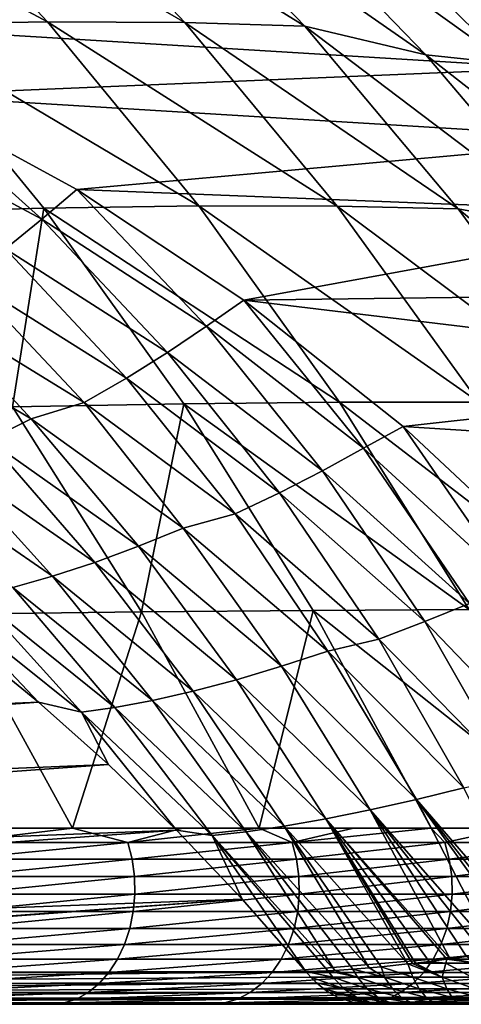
# Model space of a CAD drawing. Header units: metres. Extents: x -13 to 104, y -17 to 17.
# Tile 230 of 235: x 98.65 to 100.56, y 8 to 12.26. Entities that reach past the tile are written whole.
import ezdxf

# ---------------------------------------------------------------- set-up
doc = ezdxf.new("R2010")
doc.units = ezdxf.units.M
doc.layers.add('solid_508351', color=7, linetype='CONTINUOUS')

msp = doc.modelspace()

# ---------------------------------------------------------------- linework, layer by layer
at = {"layer": 'solid_508351'}
for points in [[(100.956894, 12.142402, -7.459786), (100.632668, 12.468022, -8.535594), (99.91584, 13.045006, -8.033665)], [(100.590752, 12.44323, -7.203415), (100.956894, 12.142402, -7.459786), (99.91584, 13.045006, -8.033665)], [(97.41111, 12.975712, -16.15296), (98.074493, 12.989681, -15.174383), (98.77166, 12.248728, -15.662541)], [(98.074493, 12.989681, -15.174383), (98.665184, 12.984349, -14.147456), (99.366432, 12.245771, -14.638478)], [(98.77166, 12.248728, -15.662541), (98.074493, 12.989681, -15.174383), (99.366432, 12.245771, -14.638478)], [(98.10479, 12.236646, -16.638678), (97.41111, 12.975712, -16.15296), (98.77166, 12.248728, -15.662541)], [(98.665184, 12.984349, -14.147456), (99.178299, 12.961444, -13.073799), (99.884819, 12.229321, -13.56851)], [(99.366432, 12.245771, -14.638478), (98.665184, 12.984349, -14.147456), (99.884819, 12.229321, -13.56851)], [(99.178299, 12.961444, -13.073799), (99.723465, 12.812952, -12.035175), (100.408981, 12.105716, -12.515182)], [(99.884819, 12.229321, -13.56851), (99.178299, 12.961444, -13.073799), (100.408981, 12.105716, -12.515182)], [(99.723465, 12.812952, -12.035175), (100.067001, 12.760736, -10.872922), (100.761734, 12.067311, -11.359381)], [(100.408981, 12.105716, -12.515182), (99.723465, 12.812952, -12.035175), (100.761734, 12.067311, -11.359381)], [(100.067001, 12.760736, -10.872922), (100.419174, 12.601544, -9.739173), (101.101318, 11.937755, -10.216814)], [(100.761734, 12.067311, -11.359381), (100.067001, 12.760736, -10.872922), (101.101318, 11.937755, -10.216814)], [(100.419174, 12.601544, -9.739173), (100.632668, 12.468022, -8.535594), (101.31543, 11.832437, -9.013666)], [(101.101318, 11.937755, -10.216814), (100.419174, 12.601544, -9.739173), (101.31543, 11.832437, -9.013666)], [(97.375465, 12.266027, -4.428853), (100.942177, 12.047354, -6.926294), (100.575356, 12.339491, -6.669443)], [(97.375465, 12.266027, -4.428853), (98.149345, 11.93047, -4.97073), (100.942177, 12.047354, -6.926294)], [(98.016693, 11.422622, -18.017591), (98.10479, 12.236646, -16.638678), (98.756279, 11.442425, -17.094854)], [(98.10479, 12.236646, -16.638678), (98.77166, 12.248728, -15.662541), (99.426346, 11.452124, -16.12096)], [(98.756279, 11.442425, -17.094854), (98.10479, 12.236646, -16.638678), (99.426346, 11.452124, -16.12096)], [(98.77166, 12.248728, -15.662541), (99.366432, 12.245771, -14.638478), (100.025063, 11.450864, -15.099657)], [(99.426346, 11.452124, -16.12096), (98.77166, 12.248728, -15.662541), (100.025063, 11.450864, -15.099657)], [(99.366432, 12.245771, -14.638478), (99.884819, 12.229321, -13.56851), (100.548668, 11.439921, -14.033341)], [(100.025063, 11.450864, -15.099657), (99.366432, 12.245771, -14.638478), (100.548668, 11.439921, -14.033341)], [(99.884819, 12.229321, -13.56851), (100.408981, 12.105716, -12.515182), (101.054092, 11.343926, -12.966889)], [(100.548668, 11.439921, -14.033341), (99.884819, 12.229321, -13.56851), (101.054092, 11.343926, -12.966889)], [(100.408981, 12.105716, -12.515182), (100.761734, 12.067311, -11.359381), (101.416092, 11.317627, -11.817565)], [(101.054092, 11.343926, -12.966889), (100.408981, 12.105716, -12.515182), (101.416092, 11.317627, -11.817565)], [(98.149345, 11.93047, -4.97073), (101.300018, 11.738914, -7.176856), (100.942177, 12.047354, -6.926294)], [(98.009712, 11.788588, -4.887939), (98.74823, 11.395166, -5.405052), (98.149345, 11.93047, -4.97073)], [(98.149345, 11.93047, -4.97073), (98.899147, 11.522453, -5.495747), (101.300018, 11.738914, -7.176856)], [(98.74823, 11.395166, -5.405052), (98.899147, 11.522453, -5.495747), (98.149345, 11.93047, -4.97073)], [(98.590508, 11.266059, -5.339365), (98.74823, 11.395166, -5.405052), (98.009712, 11.788588, -4.887939)], [(98.899147, 11.522453, -5.495747), (101.648323, 11.414635, -7.420743), (101.300018, 11.738914, -7.176856)], [(98.74823, 11.395166, -5.405052), (99.459488, 10.93292, -5.90308), (98.899147, 11.522453, -5.495747)], [(98.899147, 11.522453, -5.495747), (99.620735, 11.044242, -6.001011), (101.648323, 11.414635, -7.420743)], [(99.459488, 10.93292, -5.90308), (99.620735, 11.044242, -6.001011), (98.899147, 11.522453, -5.495747)], [(98.621246, 10.5833, -18.440901), (98.016693, 11.422622, -18.017591), (98.756279, 11.442425, -17.094854)], [(98.621246, 10.5833, -18.440901), (98.756279, 11.442425, -17.094854), (99.36264, 10.596627, -17.519438)], [(98.756279, 11.442425, -17.094854), (99.426346, 11.452124, -16.12096), (100.035591, 10.603488, -16.547558)], [(99.36264, 10.596627, -17.519438), (98.756279, 11.442425, -17.094854), (100.035591, 10.603488, -16.547558)], [(99.426346, 11.452124, -16.12096), (100.025063, 11.450864, -15.099657), (100.638046, 10.603285, -15.52887)], [(100.035591, 10.603488, -16.547558), (99.426346, 11.452124, -16.12096), (100.638046, 10.603285, -15.52887)], [(99.620735, 11.044242, -6.001011), (101.986923, 11.074704, -7.657832), (101.648323, 11.414635, -7.420743)], [(100.025063, 11.450864, -15.099657), (100.548668, 11.439921, -14.033341), (101.166733, 10.59694, -14.466114)], [(100.638046, 10.603285, -15.52887), (100.025063, 11.450864, -15.099657), (101.166733, 10.59694, -14.466114)], [(100.548668, 11.439921, -14.033341), (101.054092, 11.343926, -12.966889), (101.655876, 10.531016, -13.388264)], [(101.166733, 10.59694, -14.466114), (100.548668, 11.439921, -14.033341), (101.655876, 10.531016, -13.388264)], [(98.590508, 11.266059, -5.339365), (99.291397, 10.818959, -5.830131), (98.74823, 11.395166, -5.405052)], [(99.291397, 10.818959, -5.830131), (99.459488, 10.93292, -5.90308), (98.74823, 11.395166, -5.405052)], [(98.423607, 11.140482, -5.296285), (99.114403, 10.707985, -5.779985), (98.590508, 11.266059, -5.339365)], [(99.114403, 10.707985, -5.779985), (99.291397, 10.818959, -5.830131), (98.590508, 11.266059, -5.339365)], [(98.250244, 11.02057, -5.276512), (98.931404, 10.601896, -5.753465), (98.423607, 11.140482, -5.296285)], [(98.931404, 10.601896, -5.753465), (99.114403, 10.707985, -5.779985), (98.423607, 11.140482, -5.296285)], [(99.620735, 11.044242, -6.001011), (102.314758, 10.720141, -7.887386), (101.986923, 11.074704, -7.657832)], [(99.459488, 10.93292, -5.90308), (100.139191, 10.404641, -6.379014), (99.620735, 11.044242, -6.001011)], [(99.620735, 11.044242, -6.001011), (100.310097, 10.498381, -6.483706), (102.314758, 10.720141, -7.887386)], [(100.139191, 10.404641, -6.379014), (100.310097, 10.498381, -6.483706), (99.620735, 11.044242, -6.001011)], [(98.017067, 10.938863, -5.241014), (98.702118, 10.531087, -5.720693), (98.250244, 11.02057, -5.276512)], [(98.702118, 10.531087, -5.720693), (98.931404, 10.601896, -5.753465), (98.250244, 11.02057, -5.276512)], [(98.516632, 10.439505, -5.742659), (98.702118, 10.531087, -5.720693), (98.017067, 10.938863, -5.241014)], [(99.291397, 10.818959, -5.830131), (99.961845, 10.307002, -6.299584), (99.459488, 10.93292, -5.90308)], [(99.961845, 10.307002, -6.299584), (100.139191, 10.404641, -6.379014), (99.459488, 10.93292, -5.90308)], [(99.114403, 10.707985, -5.779985), (99.775833, 10.211773, -6.243126), (99.291397, 10.818959, -5.830131)], [(99.775833, 10.211773, -6.243126), (99.961845, 10.307002, -6.299584), (99.291397, 10.818959, -5.830131)], [(98.931404, 10.601896, -5.753465), (99.584213, 10.120597, -6.210566), (99.114403, 10.707985, -5.779985)], [(99.584213, 10.120597, -6.210566), (99.775833, 10.211773, -6.243126), (99.114403, 10.707985, -5.779985)], [(100.310097, 10.498381, -6.483706), (102.631783, 10.351043, -8.109365), (102.314758, 10.720141, -7.887386)], [(98.702118, 10.531087, -5.720693), (99.359116, 10.059494, -6.180725), (98.931404, 10.601896, -5.753465)], [(99.359116, 10.059494, -6.180725), (99.584213, 10.120597, -6.210566), (98.931404, 10.601896, -5.753465)], [(99.36264, 10.596627, -17.519438), (100.035591, 10.603488, -16.547558), (100.596626, 9.706676, -16.940395)], [(100.035591, 10.603488, -16.547558), (100.638046, 10.603285, -15.52887), (101.202553, 9.706932, -15.924143)], [(100.596626, 9.706676, -16.940395), (100.035591, 10.603488, -16.547558), (101.202553, 9.706932, -15.924143)], [(98.37072, 9.686424, -19.698555), (98.621246, 10.5833, -18.440901), (99.178375, 9.696416, -18.831007)], [(99.178375, 9.696416, -18.831007), (98.621246, 10.5833, -18.440901), (99.36264, 10.596627, -17.519438)], [(99.178375, 9.696416, -18.831007), (99.36264, 10.596627, -17.519438), (99.921158, 9.703068, -17.910511)], [(99.921158, 9.703068, -17.910511), (99.36264, 10.596627, -17.519438), (100.596626, 9.706676, -16.940395)], [(98.516632, 10.439505, -5.742659), (99.166061, 9.980631, -6.197393), (98.702118, 10.531087, -5.720693)], [(99.166061, 9.980631, -6.197393), (99.359116, 10.059494, -6.180725), (98.702118, 10.531087, -5.720693)], [(100.139191, 10.404641, -6.379014), (100.783234, 9.813519, -6.829979), (100.310097, 10.498381, -6.483706)], [(100.310097, 10.498381, -6.483706), (100.962196, 9.888824, -6.94031), (102.631783, 10.351043, -8.109365)], [(100.783234, 9.813519, -6.829979), (100.962196, 9.888824, -6.94031), (100.310097, 10.498381, -6.483706)], [(98.334099, 10.358262, -5.788269), (98.976807, 9.910617, -6.238296), (98.516632, 10.439505, -5.742659)], [(98.976807, 9.910617, -6.238296), (99.166061, 9.980631, -6.197393), (98.516632, 10.439505, -5.742659)], [(99.961845, 10.307002, -6.299584), (100.597839, 9.733256, -6.744912), (100.139191, 10.404641, -6.379014)], [(100.597839, 9.733256, -6.744912), (100.783234, 9.813519, -6.829979), (100.139191, 10.404641, -6.379014)], [(98.157425, 10.288925, -5.856721), (98.79438, 9.850857, -6.302721), (98.334099, 10.358262, -5.788269)], [(98.79438, 9.850857, -6.302721), (98.976807, 9.910617, -6.238296), (98.334099, 10.358262, -5.788269)], [(99.775833, 10.211773, -6.243126), (100.403969, 9.654796, -6.68295), (99.961845, 10.307002, -6.299584)], [(100.403969, 9.654796, -6.68295), (100.597839, 9.733256, -6.744912), (99.961845, 10.307002, -6.299584)], [(98.62249, 9.802012, -6.390106), (98.79438, 9.850857, -6.302721), (98.157425, 10.288925, -5.856721)], [(99.584213, 10.120597, -6.210566), (100.204811, 9.579514, -6.645114), (99.775833, 10.211773, -6.243126)], [(100.204811, 9.579514, -6.645114), (100.403969, 9.654796, -6.68295), (99.775833, 10.211773, -6.243126)], [(99.359116, 10.059494, -6.180725), (99.98407, 9.526943, -6.618323), (99.584213, 10.120597, -6.210566)], [(99.98407, 9.526943, -6.618323), (100.204811, 9.579514, -6.645114), (99.584213, 10.120597, -6.210566)], [(99.166061, 9.980631, -6.197393), (99.784393, 9.46167, -6.630352), (99.359116, 10.059494, -6.180725)], [(99.784393, 9.46167, -6.630352), (99.98407, 9.526943, -6.618323), (99.359116, 10.059494, -6.180725)], [(98.976807, 9.910617, -6.238296), (99.589241, 9.40366, -6.667129), (99.166061, 9.980631, -6.197393)], [(99.589241, 9.40366, -6.667129), (99.784393, 9.46167, -6.630352), (99.166061, 9.980631, -6.197393)], [(98.79438, 9.850857, -6.302721), (99.401772, 9.354139, -6.72802), (98.976807, 9.910617, -6.238296)], [(99.401772, 9.354139, -6.72802), (99.589241, 9.40366, -6.667129), (98.976807, 9.910617, -6.238296)], [(98.62249, 9.802012, -6.390106), (99.225769, 9.31353, -6.812525), (98.79438, 9.850857, -6.302721)], [(99.225769, 9.31353, -6.812525), (99.401772, 9.354139, -6.72802), (98.79438, 9.850857, -6.302721)], [(98.463837, 9.765168, -6.49894), (99.064018, 9.282806, -6.919195), (98.62249, 9.802012, -6.390106)], [(99.064018, 9.282806, -6.919195), (99.225769, 9.31353, -6.812525), (98.62249, 9.802012, -6.390106)], [(98.320396, 9.741545, -6.627005), (98.918587, 9.263172, -7.045861), (98.463837, 9.765168, -6.49894)], [(98.918587, 9.263172, -7.045861), (99.064018, 9.282806, -6.919195), (98.463837, 9.765168, -6.49894)], [(98.320396, 9.741545, -6.627005), (98.420654, 9.561591, -6.92796), (98.732697, 9.307014, -7.146457)], [(98.320396, 9.741545, -6.627005), (98.732697, 9.307014, -7.146457), (98.918587, 9.263172, -7.045861)], [(100.403969, 9.654796, -6.68295), (100.995064, 9.04037, -7.096839), (100.597839, 9.733256, -6.744912)], [(98.010231, 8.762642, -20.867792), (98.37072, 9.686424, -19.698555), (98.879707, 8.762092, -20.055742)], [(98.879707, 8.762092, -20.055742), (98.37072, 9.686424, -19.698555), (99.178375, 9.696416, -18.831007)], [(98.879707, 8.762092, -20.055742), (99.178375, 9.696416, -18.831007), (99.687469, 8.761726, -19.187935)], [(99.687469, 8.761726, -19.187935), (99.178375, 9.696416, -18.831007), (99.921158, 9.703068, -17.910511)], [(99.687469, 8.761726, -19.187935), (99.921158, 9.703068, -17.910511), (100.431343, 8.761549, -18.267899)], [(99.921158, 9.703068, -17.910511), (100.596626, 9.706676, -16.940395), (101.109077, 8.76155, -17.299068)], [(100.431343, 8.761549, -18.267899), (99.921158, 9.703068, -17.910511), (101.109077, 8.76155, -17.299068)], [(100.204811, 9.579514, -6.645114), (100.789543, 8.981843, -7.054544), (100.403969, 9.654796, -6.68295)], [(100.789543, 8.981843, -7.054544), (100.995064, 9.04037, -7.096839), (100.403969, 9.654796, -6.68295)], [(99.98407, 9.526943, -6.618323), (100.573196, 8.936662, -7.030834), (100.204811, 9.579514, -6.645114)], [(100.573196, 8.936662, -7.030834), (100.789543, 8.981843, -7.054544), (100.204811, 9.579514, -6.645114)], [(89.824783, 8.927057, -19.220682), (98.732697, 9.307014, -7.146457), (98.420654, 9.561591, -6.92796)], [(99.784393, 9.46167, -6.630352), (100.367897, 8.885747, -7.038929), (99.98407, 9.526943, -6.618323)], [(100.367897, 8.885747, -7.038929), (100.573196, 8.936662, -7.030834), (99.98407, 9.526943, -6.618323)], [(99.589241, 9.40366, -6.667129), (100.16774, 8.840424, -7.0722), (99.784393, 9.46167, -6.630352)], [(100.16774, 8.840424, -7.0722), (100.367897, 8.885747, -7.038929), (99.784393, 9.46167, -6.630352)], [(99.401772, 9.354139, -6.72802), (99.975983, 8.80173, -7.130085), (99.589241, 9.40366, -6.667129)], [(99.975983, 8.80173, -7.130085), (100.16774, 8.840424, -7.0722), (99.589241, 9.40366, -6.667129)], [(99.225769, 9.31353, -6.812525), (99.796471, 8.769832, -7.212135), (99.401772, 9.354139, -6.72802)], [(99.796471, 8.769832, -7.212135), (99.975983, 8.80173, -7.130085), (99.401772, 9.354139, -6.72802)], [(89.824783, 8.927057, -19.220682), (90.114784, 8.673579, -19.423744), (98.732697, 9.307014, -7.146457)], [(90.114784, 8.673579, -19.423744), (99.036072, 9.037269, -7.358881), (98.732697, 9.307014, -7.146457)], [(98.918587, 9.263172, -7.045861), (98.732697, 9.307014, -7.146457), (99.036072, 9.037269, -7.358881)], [(98.918587, 9.263172, -7.045861), (99.48494, 8.730173, -7.442427), (99.064018, 9.282806, -6.919195)], [(99.064018, 9.282806, -6.919195), (99.63208, 8.745585, -7.316955), (99.225769, 9.31353, -6.812525)], [(99.48494, 8.730173, -7.442427), (99.63208, 8.745585, -7.316955), (99.064018, 9.282806, -6.919195)], [(99.63208, 8.745585, -7.316955), (99.796471, 8.769832, -7.212135), (99.225769, 9.31353, -6.812525)], [(98.918587, 9.263172, -7.045861), (99.036072, 9.037269, -7.358881), (99.330284, 8.752796, -7.564889)], [(98.918587, 9.263172, -7.045861), (99.330284, 8.752796, -7.564889), (99.48494, 8.730173, -7.442427)], [(90.114784, 8.673579, -19.423744), (90.396194, 8.406071, -19.620794), (99.036072, 9.037269, -7.358881)], [(90.396194, 8.406071, -19.620794), (99.330284, 8.752796, -7.564889), (99.036072, 9.037269, -7.358881)], [(100.367897, 8.885747, -7.038929), (100.912071, 8.256828, -7.42038), (100.573196, 8.936662, -7.030834)], [(100.16774, 8.840424, -7.0722), (100.707962, 8.224771, -7.450862), (100.367897, 8.885747, -7.038929)], [(100.867867, 8.249639, -7.424755), (100.912071, 8.256828, -7.42038), (100.367897, 8.885747, -7.038929)], [(100.830482, 8.243673, -7.429388), (100.867867, 8.249639, -7.424755), (100.367897, 8.885747, -7.038929)], [(100.707962, 8.224771, -7.450862), (100.830482, 8.243673, -7.429388), (100.367897, 8.885747, -7.038929)], [(99.975983, 8.80173, -7.130085), (100.513229, 8.197142, -7.506439), (100.16774, 8.840424, -7.0722)], [(100.659225, 8.217565, -7.462192), (100.707962, 8.224771, -7.450862), (100.16774, 8.840424, -7.0722)], [(100.58503, 8.206968, -7.482668), (100.659225, 8.217565, -7.462192), (100.16774, 8.840424, -7.0722)], [(100.513229, 8.197142, -7.506439), (100.58503, 8.206968, -7.482668), (100.16774, 8.840424, -7.0722)], [(99.796471, 8.769832, -7.212135), (100.330727, 8.174508, -7.586429), (99.975983, 8.80173, -7.130085)], [(100.499001, 8.195253, -7.511631), (100.513229, 8.197142, -7.506439), (99.975983, 8.80173, -7.130085)], [(100.423378, 8.18556, -7.542068), (100.499001, 8.195253, -7.511631), (99.975983, 8.80173, -7.130085)], [(100.3638, 8.178336, -7.569652), (100.423378, 8.18556, -7.542068), (99.975983, 8.80173, -7.130085)], [(100.350876, 8.176825, -7.576078), (100.3638, 8.178336, -7.569652), (99.975983, 8.80173, -7.130085)], [(100.330727, 8.174508, -7.586429), (100.350876, 8.176825, -7.576078), (99.975983, 8.80173, -7.130085)], [(90.396194, 8.406071, -19.620794), (90.668579, 8.124964, -19.811514), (99.330284, 8.752796, -7.564889)], [(90.668579, 8.124964, -19.811514), (99.614845, 8.454058, -7.764143), (99.330284, 8.752796, -7.564889)], [(98.566277, 8.762306, -20.361731), (98.010231, 8.762642, -20.867792), (98.879707, 8.762092, -20.055742)], [(98.362213, 8.699959, -20.597084), (98.566277, 8.762306, -20.361731), (98.879707, 8.762092, -20.055742)], [(99.11985, 8.699959, -19.85701), (98.362213, 8.699959, -20.597084), (98.879707, 8.762092, -20.055742)], [(99.358002, 8.761874, -19.556639), (98.879707, 8.762092, -20.055742), (99.687469, 8.761726, -19.187935)], [(99.11985, 8.699959, -19.85701), (98.879707, 8.762092, -20.055742), (99.358002, 8.761874, -19.556639)], [(99.11985, 8.699959, -19.85701), (99.358002, 8.761874, -19.556639), (99.687469, 8.761726, -19.187935)], [(99.830032, 8.699959, -19.071327), (99.11985, 8.699959, -19.85701), (99.687469, 8.761726, -19.187935)], [(99.48494, 8.730173, -7.442427), (99.330284, 8.752796, -7.564889), (99.614845, 8.454058, -7.764143)], [(99.48494, 8.730173, -7.442427), (100.015442, 8.146361, -7.814073), (99.63208, 8.745585, -7.316955)], [(99.48494, 8.730173, -7.442427), (99.614845, 8.454058, -7.764143), (99.889305, 8.141542, -7.956318)], [(99.984566, 8.144709, -7.84515), (99.48494, 8.730173, -7.442427), (99.889305, 8.141542, -7.956318)], [(99.984566, 8.144709, -7.84515), (100.015442, 8.146361, -7.814073), (99.48494, 8.730173, -7.442427)], [(99.63208, 8.745585, -7.316955), (100.16378, 8.157439, -7.689575), (99.796471, 8.769832, -7.212135)], [(100.093369, 8.151604, -7.744066), (100.16378, 8.157439, -7.689575), (99.63208, 8.745585, -7.316955)], [(100.015442, 8.146361, -7.814073), (100.093369, 8.151604, -7.744066), (99.63208, 8.745585, -7.316955)], [(100.095207, 8.761627, -18.699888), (99.687469, 8.761726, -19.187935), (100.431343, 8.761549, -18.267899)], [(99.830032, 8.699959, -19.071327), (99.687469, 8.761726, -19.187935), (100.095207, 8.761627, -18.699888)], [(100.215546, 8.162289, -7.654003), (100.330727, 8.174508, -7.586429), (99.796471, 8.769832, -7.212135)], [(100.16378, 8.157439, -7.689575), (100.215546, 8.162289, -7.654003), (99.796471, 8.769832, -7.212135)], [(99.830032, 8.699959, -19.071327), (100.095207, 8.761627, -18.699888), (100.431343, 8.761549, -18.267899)], [(100.490089, 8.699959, -18.243132), (99.830032, 8.699959, -19.071327), (100.431343, 8.761549, -18.267899)], [(100.7742, 8.761539, -17.795679), (100.431343, 8.761549, -18.267899), (101.109077, 8.76155, -17.299068)], [(100.490089, 8.699959, -18.243132), (100.431343, 8.761549, -18.267899), (100.7742, 8.761539, -17.795679)], [(101.097527, 8.699959, -17.37562), (100.490089, 8.699959, -18.243132), (100.7742, 8.761539, -17.795679)], [(98.379166, 8.627958, -20.615557), (98.362213, 8.699959, -20.597084), (99.11985, 8.699959, -19.85701)], [(99.137924, 8.627958, -19.874393), (98.379166, 8.627958, -20.615557), (99.11985, 8.699959, -19.85701)], [(99.137924, 8.627958, -19.874393), (99.11985, 8.699959, -19.85701), (99.830032, 8.699959, -19.071327)], [(99.849144, 8.627958, -19.087555), (99.137924, 8.627958, -19.874393), (99.830032, 8.699959, -19.071327)], [(99.849144, 8.627958, -19.087555), (99.830032, 8.699959, -19.071327), (100.490089, 8.699959, -18.243132)], [(100.51017, 8.627958, -18.258144), (99.849144, 8.627958, -19.087555), (100.490089, 8.699959, -18.243132)], [(100.51017, 8.627958, -18.258144), (100.490089, 8.699959, -18.243132), (101.097527, 8.699959, -17.37562)], [(101.1185, 8.627958, -17.389359), (100.51017, 8.627958, -18.258144), (101.097527, 8.699959, -17.37562)], [(98.388519, 8.552982, -20.625751), (98.379166, 8.627958, -20.615557), (99.137924, 8.627958, -19.874393)], [(99.147896, 8.552982, -19.883986), (98.388519, 8.552982, -20.625751), (99.137924, 8.627958, -19.874393)], [(99.147896, 8.552982, -19.883986), (99.137924, 8.627958, -19.874393), (99.849144, 8.627958, -19.087555)], [(99.859688, 8.552982, -19.09651), (99.147896, 8.552982, -19.883986), (99.849144, 8.627958, -19.087555)], [(99.859688, 8.552982, -19.09651), (99.849144, 8.627958, -19.087555), (100.51017, 8.627958, -18.258144)], [(100.521255, 8.552982, -18.266426), (99.859688, 8.552982, -19.09651), (100.51017, 8.627958, -18.258144)], [(100.521255, 8.552982, -18.266426), (100.51017, 8.627958, -18.258144), (101.1185, 8.627958, -17.389359)], [(101.130074, 8.552982, -17.396938), (100.521255, 8.552982, -18.266426), (101.1185, 8.627958, -17.389359)], [(98.39006, 8.476775, -20.627426), (98.388519, 8.552982, -20.625751), (99.147896, 8.552982, -19.883986)], [(99.149536, 8.476775, -19.885563), (98.39006, 8.476775, -20.627426), (99.147896, 8.552982, -19.883986)], [(99.149536, 8.476775, -19.885563), (99.147896, 8.552982, -19.883986), (99.859688, 8.552982, -19.09651)], [(99.861427, 8.476775, -19.097982), (99.149536, 8.476775, -19.885563), (99.859688, 8.552982, -19.09651)], [(99.861427, 8.476775, -19.097982), (99.859688, 8.552982, -19.09651), (100.521255, 8.552982, -18.266426)], [(100.523071, 8.476775, -18.26779), (99.861427, 8.476775, -19.097982), (100.521255, 8.552982, -18.266426)], [(100.523071, 8.476775, -18.26779), (100.521255, 8.552982, -18.266426), (101.130074, 8.552982, -17.396938)], [(101.131981, 8.476775, -17.398186), (100.523071, 8.476775, -18.26779), (101.130074, 8.552982, -17.396938)], [(98.383743, 8.401108, -20.620548), (98.39006, 8.476775, -20.627426), (99.149536, 8.476775, -19.885563)], [(99.142807, 8.401108, -19.879089), (98.383743, 8.401108, -20.620548), (99.149536, 8.476775, -19.885563)], [(99.142807, 8.401108, -19.879089), (99.149536, 8.476775, -19.885563), (99.861427, 8.476775, -19.097982)], [(99.854309, 8.401108, -19.09194), (99.142807, 8.401108, -19.879089), (99.861427, 8.476775, -19.097982)], [(99.854309, 8.401108, -19.09194), (99.861427, 8.476775, -19.097982), (100.523071, 8.476775, -18.26779)], [(100.515594, 8.401108, -18.262199), (99.854309, 8.401108, -19.09194), (100.523071, 8.476775, -18.26779)], [(100.515594, 8.401108, -18.262199), (100.523071, 8.476775, -18.26779), (101.131981, 8.476775, -17.398186)], [(101.124168, 8.401108, -17.393068), (100.515594, 8.401108, -18.262199), (101.131981, 8.476775, -17.398186)], [(90.668579, 8.124964, -19.811514), (95.162262, 8.133224, -14.041526), (99.614845, 8.454058, -7.764143)], [(95.162262, 8.133224, -14.041526), (95.279564, 8.133434, -13.890699), (99.614845, 8.454058, -7.764143)], [(95.279564, 8.133434, -13.890699), (99.889305, 8.141542, -7.956318), (99.614845, 8.454058, -7.764143)], [(98.369728, 8.327739, -20.605272), (98.383743, 8.401108, -20.620548), (99.142807, 8.401108, -19.879089)], [(99.127861, 8.327739, -19.864716), (98.369728, 8.327739, -20.605272), (99.142807, 8.401108, -19.879089)], [(99.127861, 8.327739, -19.864716), (99.142807, 8.401108, -19.879089), (99.854309, 8.401108, -19.09194)], [(99.838501, 8.327739, -19.07852), (99.127861, 8.327739, -19.864716), (99.854309, 8.401108, -19.09194)], [(99.838501, 8.327739, -19.07852), (99.854309, 8.401108, -19.09194), (100.515594, 8.401108, -18.262199)], [(100.498985, 8.327739, -18.249786), (99.838501, 8.327739, -19.07852), (100.515594, 8.401108, -18.262199)], [(100.498985, 8.327739, -18.249786), (100.515594, 8.401108, -18.262199), (101.124168, 8.401108, -17.393068)], [(101.106819, 8.327739, -17.381708), (100.498985, 8.327739, -18.249786), (101.124168, 8.401108, -17.393068)], [(98.348328, 8.258376, -20.581957), (98.369728, 8.327739, -20.605272), (99.127861, 8.327739, -19.864716)], [(99.105057, 8.258376, -19.842775), (98.348328, 8.258376, -20.581957), (99.127861, 8.327739, -19.864716)], [(99.105057, 8.258376, -19.842775), (99.127861, 8.327739, -19.864716), (99.838501, 8.327739, -19.07852)], [(99.814377, 8.258376, -19.058039), (99.105057, 8.258376, -19.842775), (99.838501, 8.327739, -19.07852)], [(99.814377, 8.258376, -19.058039), (99.838501, 8.327739, -19.07852), (100.498985, 8.327739, -18.249786)], [(100.47364, 8.258376, -18.230839), (99.814377, 8.258376, -19.058039), (100.498985, 8.327739, -18.249786)], [(100.47364, 8.258376, -18.230839), (100.498985, 8.327739, -18.249786), (101.106819, 8.327739, -17.381708)], [(101.080345, 8.258376, -17.364368), (100.47364, 8.258376, -18.230839), (101.106819, 8.327739, -17.381708)], [(98.320045, 8.194632, -20.551142), (98.348328, 8.258376, -20.581957), (99.105057, 8.258376, -19.842775)], [(99.074913, 8.194632, -19.813778), (98.320045, 8.194632, -20.551142), (99.105057, 8.258376, -19.842775)], [(99.074913, 8.194632, -19.813778), (99.105057, 8.258376, -19.842775), (99.814377, 8.258376, -19.058039)], [(99.782494, 8.194632, -19.030968), (99.074913, 8.194632, -19.813778), (99.814377, 8.258376, -19.058039)], [(99.782494, 8.194632, -19.030968), (99.814377, 8.258376, -19.058039), (100.47364, 8.258376, -18.230839)], [(100.44014, 8.194632, -18.205797), (99.782494, 8.194632, -19.030968), (100.47364, 8.258376, -18.230839)], [(100.44014, 8.194632, -18.205797), (100.47364, 8.258376, -18.230839), (101.080345, 8.258376, -17.364368)], [(101.045357, 8.194632, -17.341454), (100.44014, 8.194632, -18.205797), (101.080345, 8.258376, -17.364368)], [(98.285538, 8.137986, -20.513546), (98.320045, 8.194632, -20.551142), (99.074913, 8.194632, -19.813778)], [(99.038139, 8.137986, -19.7784), (98.285538, 8.137986, -20.513546), (99.074913, 8.194632, -19.813778)], [(99.038139, 8.137986, -19.7784), (99.074913, 8.194632, -19.813778), (99.782494, 8.194632, -19.030968)], [(99.743591, 8.137986, -18.99794), (99.038139, 8.137986, -19.7784), (99.782494, 8.194632, -19.030968)], [(99.743591, 8.137986, -18.99794), (99.782494, 8.194632, -19.030968), (100.44014, 8.194632, -18.205797)], [(100.399261, 8.137986, -18.175245), (99.743591, 8.137986, -18.99794), (100.44014, 8.194632, -18.205797)], [(100.352295, 8.116754, -7.640733), (100.330727, 8.174508, -7.586429), (100.215546, 8.162289, -7.654003)], [(100.478813, 8.116754, -7.59553), (100.350876, 8.176825, -7.576078), (100.330727, 8.174508, -7.586429)], [(100.352295, 8.116754, -7.640733), (100.478813, 8.116754, -7.59553), (100.330727, 8.174508, -7.586429)], [(100.478813, 8.116754, -7.59553), (100.3638, 8.178336, -7.569652), (100.350876, 8.176825, -7.576078)], [(100.494591, 8.178406, -7.526838), (100.423378, 8.18556, -7.542068), (100.3638, 8.178336, -7.569652)], [(100.478813, 8.116754, -7.59553), (100.494591, 8.178406, -7.526838), (100.3638, 8.178336, -7.569652)], [(100.399261, 8.137986, -18.175245), (100.44014, 8.194632, -18.205797), (101.045357, 8.194632, -17.341454)], [(101.00267, 8.137986, -17.313494), (100.399261, 8.137986, -18.175245), (101.045357, 8.194632, -17.341454)], [(100.494591, 8.178406, -7.526838), (100.499001, 8.195253, -7.511631), (100.423378, 8.18556, -7.542068)], [(100.478813, 8.116754, -7.59553), (100.607201, 8.116754, -7.563917), (100.494591, 8.178406, -7.526838)], [(100.62635, 8.178406, -7.497605), (100.499001, 8.195253, -7.511631), (100.494591, 8.178406, -7.526838)], [(100.607201, 8.116754, -7.563917), (100.62635, 8.178406, -7.497605), (100.494591, 8.178406, -7.526838)], [(100.62635, 8.178406, -7.497605), (100.513229, 8.197142, -7.506439), (100.499001, 8.195253, -7.511631)], [(100.62635, 8.178406, -7.497605), (100.58503, 8.206968, -7.482668), (100.513229, 8.197142, -7.506439)], [(95.328682, 8.086859, -13.922712), (99.889305, 8.141542, -7.956318), (95.279564, 8.133434, -13.890699)], [(99.910973, 8.116754, -7.973171), (99.889305, 8.141542, -7.956318), (95.328682, 8.086859, -13.922712)], [(98.245613, 8.089759, -20.470043), (98.285538, 8.137986, -20.513546), (99.038139, 8.137986, -19.7784)], [(98.995583, 8.089759, -19.737461), (98.245613, 8.089759, -20.470043), (99.038139, 8.137986, -19.7784)], [(98.995583, 8.089759, -19.737461), (99.038139, 8.137986, -19.7784), (99.743591, 8.137986, -18.99794)], [(99.698578, 8.089759, -18.959723), (98.995583, 8.089759, -19.737461), (99.743591, 8.137986, -18.99794)], [(99.698578, 8.089759, -18.959723), (99.743591, 8.137986, -18.99794), (100.399261, 8.137986, -18.175245)], [(100.351967, 8.089759, -18.139893), (99.698578, 8.089759, -18.959723), (100.399261, 8.137986, -18.175245)], [(100.005722, 8.116754, -7.867376), (99.984566, 8.144709, -7.84515), (99.889305, 8.141542, -7.956318)], [(100.005722, 8.116754, -7.867376), (99.889305, 8.141542, -7.956318), (99.910973, 8.116754, -7.973171)], [(100.112984, 8.116754, -7.776214), (100.015442, 8.146361, -7.814073), (99.984566, 8.144709, -7.84515)], [(100.005722, 8.116754, -7.867376), (100.112984, 8.116754, -7.776214), (99.984566, 8.144709, -7.84515)], [(100.112984, 8.116754, -7.776214), (100.093369, 8.151604, -7.744066), (100.015442, 8.146361, -7.814073)], [(100.229523, 8.116754, -7.700692), (100.16378, 8.157439, -7.689575), (100.093369, 8.151604, -7.744066)], [(100.112984, 8.116754, -7.776214), (100.229523, 8.116754, -7.700692), (100.093369, 8.151604, -7.744066)], [(100.229523, 8.116754, -7.700692), (100.215546, 8.162289, -7.654003), (100.16378, 8.157439, -7.689575)], [(100.229523, 8.116754, -7.700692), (100.352295, 8.116754, -7.640733), (100.215546, 8.162289, -7.654003)], [(100.351967, 8.089759, -18.139893), (100.399261, 8.137986, -18.175245), (101.00267, 8.137986, -17.313494)], [(100.95327, 8.089759, -17.281139), (100.351967, 8.089759, -18.139893), (101.00267, 8.137986, -17.313494)], [(99.936058, 8.092233, -7.992675), (99.910973, 8.116754, -7.973171), (95.328682, 8.086859, -13.922712)], [(99.936058, 8.092233, -7.992675), (95.328682, 8.086859, -13.922712), (95.379715, 8.049504, -13.962501)], [(99.967422, 8.06677, -8.017065), (99.936058, 8.092233, -7.992675), (95.379715, 8.049504, -13.962501)], [(98.201187, 8.05107, -20.421642), (98.245613, 8.089759, -20.470043), (98.995583, 8.089759, -19.737461)], [(98.948235, 8.05107, -19.691917), (98.201187, 8.05107, -20.421642), (98.995583, 8.089759, -19.737461)], [(98.948235, 8.05107, -19.691917), (98.995583, 8.089759, -19.737461), (99.698578, 8.089759, -18.959723)], [(99.648499, 8.05107, -18.917204), (98.948235, 8.05107, -19.691917), (99.698578, 8.089759, -18.959723)], [(99.648499, 8.05107, -18.917204), (99.698578, 8.089759, -18.959723), (100.351967, 8.089759, -18.139893)], [(100.299347, 8.05107, -18.100559), (99.648499, 8.05107, -18.917204), (100.351967, 8.089759, -18.139893)], [(100.055573, 8.06677, -7.918636), (99.910973, 8.116754, -7.973171), (99.936058, 8.092233, -7.992675)], [(100.055573, 8.06677, -7.918636), (100.005722, 8.116754, -7.867376), (99.910973, 8.116754, -7.973171)], [(100.055573, 8.06677, -7.918636), (99.936058, 8.092233, -7.992675), (99.967422, 8.06677, -8.017065)], [(100.155586, 8.06677, -7.833642), (100.112984, 8.116754, -7.776214), (100.005722, 8.116754, -7.867376)], [(100.055573, 8.06677, -7.918636), (100.155586, 8.06677, -7.833642), (100.005722, 8.116754, -7.867376)], [(100.26461, 8.06677, -7.762994), (100.229523, 8.116754, -7.700692), (100.112984, 8.116754, -7.776214)], [(100.155586, 8.06677, -7.833642), (100.26461, 8.06677, -7.762994), (100.112984, 8.116754, -7.776214)], [(100.379936, 8.06677, -7.706677), (100.352295, 8.116754, -7.640733), (100.229523, 8.116754, -7.700692)], [(100.26461, 8.06677, -7.762994), (100.379936, 8.06677, -7.706677), (100.229523, 8.116754, -7.700692)], [(100.299347, 8.05107, -18.100559), (100.351967, 8.089759, -18.139893), (100.95327, 8.089759, -17.281139)], [(100.898315, 8.05107, -17.245146), (100.299347, 8.05107, -18.100559), (100.95327, 8.089759, -17.281139)], [(100.499306, 8.06677, -7.664035), (100.478813, 8.116754, -7.59553), (100.352295, 8.116754, -7.640733)], [(100.379936, 8.06677, -7.706677), (100.499306, 8.06677, -7.664035), (100.352295, 8.116754, -7.640733)], [(100.620941, 8.06677, -7.634088), (100.607201, 8.116754, -7.563917), (100.478813, 8.116754, -7.59553)], [(100.499306, 8.06677, -7.664035), (100.620941, 8.06677, -7.634088), (100.478813, 8.116754, -7.59553)], [(99.988235, 8.05261, -8.033252), (99.967422, 8.06677, -8.017065), (95.379715, 8.049504, -13.962501)], [(99.988235, 8.05261, -8.033252), (95.379715, 8.049504, -13.962501), (95.434563, 8.022209, -14.005266)], [(100.029869, 8.029975, -8.065624), (99.988235, 8.05261, -8.033252), (95.434563, 8.022209, -14.005266)], [(98.153305, 8.022819, -20.369471), (98.201187, 8.05107, -20.421642), (98.948235, 8.05107, -19.691917)], [(98.897202, 8.022819, -19.642822), (98.153305, 8.022819, -20.369471), (98.948235, 8.05107, -19.691917)], [(98.897202, 8.022819, -19.642822), (98.948235, 8.05107, -19.691917), (99.648499, 8.05107, -18.917204)], [(99.594513, 8.022819, -18.871372), (98.897202, 8.022819, -19.642822), (99.648499, 8.05107, -18.917204)], [(99.594513, 8.022819, -18.871372), (99.648499, 8.05107, -18.917204), (100.299347, 8.05107, -18.100559)], [(100.242622, 8.022819, -18.058165), (99.594513, 8.022819, -18.871372), (100.299347, 8.05107, -18.100559)], [(100.110725, 8.029975, -7.975345), (99.967422, 8.06677, -8.017065), (99.988235, 8.05261, -8.033252)], [(100.110725, 8.029975, -7.975345), (100.055573, 8.06677, -7.918636), (99.967422, 8.06677, -8.017065)], [(100.110725, 8.029975, -7.975345), (99.988235, 8.05261, -8.033252), (100.029869, 8.029975, -8.065624)], [(100.202721, 8.029975, -7.897173), (100.155586, 8.06677, -7.833642), (100.055573, 8.06677, -7.918636)], [(100.110725, 8.029975, -7.975345), (100.202721, 8.029975, -7.897173), (100.055573, 8.06677, -7.918636)], [(100.303429, 8.029975, -7.831919), (100.26461, 8.06677, -7.762994), (100.155586, 8.06677, -7.833642)], [(100.202721, 8.029975, -7.897173), (100.303429, 8.029975, -7.831919), (100.155586, 8.06677, -7.833642)], [(100.242622, 8.022819, -18.058165), (100.299347, 8.05107, -18.100559), (100.898315, 8.05107, -17.245146)], [(100.839073, 8.022819, -17.206347), (100.242622, 8.022819, -18.058165), (100.898315, 8.05107, -17.245146)], [(100.410522, 8.029975, -7.77963), (100.379936, 8.06677, -7.706677), (100.26461, 8.06677, -7.762994)], [(100.303429, 8.029975, -7.831919), (100.410522, 8.029975, -7.77963), (100.26461, 8.06677, -7.762994)], [(100.521973, 8.029975, -7.739822), (100.499306, 8.06677, -7.664035), (100.379936, 8.06677, -7.706677)], [(100.410522, 8.029975, -7.77963), (100.521973, 8.029975, -7.739822), (100.379936, 8.06677, -7.706677)], [(100.636154, 8.029975, -7.711716), (100.620941, 8.06677, -7.634088), (100.499306, 8.06677, -7.664035)], [(100.521973, 8.029975, -7.739822), (100.636154, 8.029975, -7.711716), (100.499306, 8.06677, -7.664035)], [(100.044601, 8.023616, -8.077085), (100.029869, 8.029975, -8.065624), (95.434563, 8.022209, -14.005266)], [(100.044601, 8.023616, -8.077085), (95.434563, 8.022209, -14.005266), (95.492012, 8.005584, -14.050056)], [(100.096413, 8.00749, -8.11737), (100.044601, 8.023616, -8.077085), (95.492012, 8.005584, -14.050056)], [(100.103821, 8.005939, -8.123131), (100.096413, 8.00749, -8.11737), (95.492012, 8.005584, -14.050056)], [(100.103821, 8.005939, -8.123131), (95.492012, 8.005584, -14.050056), (95.549141, 8, -14.097978)], [(100.103821, 8.005939, -8.123131), (95.549141, 8, -14.097978), (100.164474, 8, -8.170299)], [(98.843666, 8.005663, -19.591322), (98.103073, 8.005663, -20.314741), (98.897202, 8.022819, -19.642822)], [(98.103073, 8.005663, -20.314741), (98.153305, 8.022819, -20.369471), (98.897202, 8.022819, -19.642822)], [(98.843666, 8.005663, -19.591322), (98.272232, 8, -20.053919), (98.103073, 8.005663, -20.314741)], [(98.843666, 8.005663, -19.591322), (98.664474, 8, -19.667934), (98.272232, 8, -20.053919)], [(98.843666, 8.005663, -19.591322), (99.043991, 8, -19.26886), (98.664474, 8, -19.667934)], [(99.537888, 8.005663, -18.823294), (98.843666, 8.005663, -19.591322), (99.594513, 8.022819, -18.871372)], [(98.843666, 8.005663, -19.591322), (98.897202, 8.022819, -19.642822), (99.594513, 8.022819, -18.871372)], [(99.537888, 8.005663, -18.823294), (99.043991, 8, -19.26886), (98.843666, 8.005663, -19.591322)], [(99.537888, 8.005663, -18.823294), (99.410255, 8, -18.857119), (99.043991, 8, -19.26886)], [(99.537888, 8.005663, -18.823294), (99.76284, 8, -18.433258), (99.410255, 8, -18.857119)], [(100.183128, 8.005663, -18.013689), (99.537888, 8.005663, -18.823294), (100.242622, 8.022819, -18.058165)], [(99.537888, 8.005663, -18.823294), (99.594513, 8.022819, -18.871372), (100.242622, 8.022819, -18.058165)], [(100.183128, 8.005663, -18.013689), (99.76284, 8, -18.433258), (99.537888, 8.005663, -18.823294)], [(100.183128, 8.005663, -18.013689), (100.101265, 8, -17.99778), (99.76284, 8, -18.433258)], [(100.169495, 8.00749, -8.035775), (100.029869, 8.029975, -8.065624), (100.044601, 8.023616, -8.077085)], [(100.169495, 8.00749, -8.035775), (100.110725, 8.029975, -7.975345), (100.029869, 8.029975, -8.065624)], [(100.169495, 8.00749, -8.035775), (100.044601, 8.023616, -8.077085), (100.096413, 8.00749, -8.11737)], [(100.103821, 8.005939, -8.123131), (100.221527, 8, -8.105537), (100.096413, 8.00749, -8.11737)], [(100.169495, 8.00749, -8.035775), (100.096413, 8.00749, -8.11737), (100.221527, 8, -8.105537)], [(100.183128, 8.005663, -18.013689), (100.425125, 8, -17.551249), (100.101265, 8, -17.99778)], [(100.103821, 8.005939, -8.123131), (100.164474, 8, -8.170299), (100.221527, 8, -8.105537)], [(100.252937, 8.00749, -7.964874), (100.202721, 8.029975, -7.897173), (100.110725, 8.029975, -7.975345)], [(100.169495, 8.00749, -8.035775), (100.252937, 8.00749, -7.964874), (100.110725, 8.029975, -7.975345)], [(100.169495, 8.00749, -8.035775), (100.221527, 8, -8.105537), (100.288094, 8, -8.046463)], [(100.169495, 8.00749, -8.035775), (100.288094, 8, -8.046463), (100.252937, 8.00749, -7.964874)], [(100.183128, 8.005663, -18.013689), (100.242622, 8.022819, -18.058165), (100.839073, 8.022819, -17.206347)], [(100.776932, 8.005663, -17.165644), (100.183128, 8.005663, -18.013689), (100.839073, 8.022819, -17.206347)], [(100.776932, 8.005663, -17.165644), (100.425125, 8, -17.551249), (100.183128, 8.005663, -18.013689)], [(100.344795, 8.00749, -7.905366), (100.303429, 8.029975, -7.831919), (100.202721, 8.029975, -7.897173)], [(100.252937, 8.00749, -7.964874), (100.344795, 8.00749, -7.905366), (100.202721, 8.029975, -7.897173)], [(100.252937, 8.00749, -7.964874), (100.288094, 8, -8.046463), (100.364662, 8, -7.993582)], [(100.252937, 8.00749, -7.964874), (100.364662, 8, -7.993582), (100.344795, 8.00749, -7.905366)], [(100.443108, 8.00749, -7.857371), (100.410522, 8.029975, -7.77963), (100.303429, 8.029975, -7.831919)], [(100.344795, 8.00749, -7.905366), (100.443108, 8.00749, -7.857371), (100.303429, 8.029975, -7.831919)], [(100.344795, 8.00749, -7.905366), (100.364662, 8, -7.993582), (100.452011, 8, -7.947566)], [(100.344795, 8.00749, -7.905366), (100.452011, 8, -7.947566), (100.443108, 8.00749, -7.857371)], [(100.546127, 8.00749, -7.820583), (100.521973, 8.029975, -7.739822), (100.410522, 8.029975, -7.77963)], [(100.443108, 8.00749, -7.857371), (100.546127, 8.00749, -7.820583), (100.410522, 8.029975, -7.77963)], [(100.776932, 8.005663, -17.165644), (100.733963, 8, -17.094196), (100.425125, 8, -17.551249)], [(100.443108, 8.00749, -7.857371), (100.452011, 8, -7.947566), (100.499962, 8, -7.927374)], [(100.443108, 8.00749, -7.857371), (100.499962, 8, -7.927374), (100.550987, 8, -7.909391)], [(100.443108, 8.00749, -7.857371), (100.550987, 8, -7.909391), (100.546127, 8.00749, -7.820583)], [(100.652359, 8.00749, -7.794439), (100.636154, 8.029975, -7.711716), (100.521973, 8.029975, -7.739822)], [(100.546127, 8.00749, -7.820583), (100.652359, 8.00749, -7.794439), (100.521973, 8.029975, -7.739822)], [(100.546127, 8.00749, -7.820583), (100.550987, 8, -7.909391), (100.605042, 8, -7.893569)], [(100.546127, 8.00749, -7.820583), (100.605042, 8, -7.893569), (100.662231, 8, -7.880431)], [(100.546127, 8.00749, -7.820583), (100.662231, 8, -7.880431), (100.652359, 8.00749, -7.794439)], [(90.929062, 8, -20.015213), (99.76284, 8, -18.433258), (100.101265, 8, -17.99778)], [(95.462486, 8, -14.209126), (90.929062, 8, -20.015213), (100.101265, 8, -17.99778)], [(90.929062, 8, -20.015213), (99.410255, 8, -18.857119), (99.76284, 8, -18.433258)], [(90.929062, 8, -20.015213), (99.043991, 8, -19.26886), (99.410255, 8, -18.857119)], [(90.929062, 8, -20.015213), (98.664474, 8, -19.667934), (99.043991, 8, -19.26886)], [(90.929062, 8, -20.015213), (98.272232, 8, -20.053919), (98.664474, 8, -19.667934)], [(95.462486, 8, -14.209126), (100.101265, 8, -17.99778), (100.425125, 8, -17.551249)], [(95.549141, 8, -14.097978), (95.462486, 8, -14.209126), (100.425125, 8, -17.551249)], [(95.549141, 8, -14.097978), (103.154442, 8, -11.013795), (103.242096, 8, -10.478349)], [(100.164474, 8, -8.170299), (95.549141, 8, -14.097978), (103.242096, 8, -10.478349)], [(95.549141, 8, -14.097978), (103.048721, 8, -11.547692), (103.154442, 8, -11.013795)], [(95.549141, 8, -14.097978), (102.924927, 8, -12.079165), (103.048721, 8, -11.547692)], [(95.549141, 8, -14.097978), (102.783234, 8, -12.607416), (102.924927, 8, -12.079165)], [(95.549141, 8, -14.097978), (102.623726, 8, -13.131604), (102.783234, 8, -12.607416)], [(95.549141, 8, -14.097978), (102.446648, 8, -13.650981), (102.623726, 8, -13.131604)], [(95.549141, 8, -14.097978), (102.252174, 8, -14.164711), (102.446648, 8, -13.650981)], [(95.549141, 8, -14.097978), (102.04055, 8, -14.672212), (102.252174, 8, -14.164711)], [(95.549141, 8, -14.097978), (101.811996, 8, -15.17282), (102.04055, 8, -14.672212)], [(95.549141, 8, -14.097978), (101.566788, 8, -15.665936), (101.811996, 8, -15.17282)], [(95.549141, 8, -14.097978), (101.305145, 8, -16.150942), (101.566788, 8, -15.665936)], [(95.549141, 8, -14.097978), (101.027435, 8, -16.627235), (101.305145, 8, -16.150942)], [(95.549141, 8, -14.097978), (100.733963, 8, -17.094196), (101.027435, 8, -16.627235)], [(95.549141, 8, -14.097978), (100.425125, 8, -17.551249), (100.733963, 8, -17.094196)], [(100.164474, 8, -8.170299), (103.242096, 8, -10.478349), (103.311653, 8, -9.94264)], [(100.221527, 8, -8.105537), (100.164474, 8, -8.170299), (103.311653, 8, -9.94264)], [(100.288094, 8, -8.046463), (100.221527, 8, -8.105537), (103.311653, 8, -9.94264)], [(100.364662, 8, -7.993582), (100.288094, 8, -8.046463), (103.311653, 8, -9.94264)], [(100.452011, 8, -7.947566), (100.364662, 8, -7.993582), (103.311653, 8, -9.94264)], [(100.499962, 8, -7.927374), (100.452011, 8, -7.947566), (103.311653, 8, -9.94264)], [(100.499962, 8, -7.927374), (103.311653, 8, -9.94264), (103.363121, 8, -9.40624)], [(100.550987, 8, -7.909391), (100.499962, 8, -7.927374), (103.363121, 8, -9.40624)], [(100.605042, 8, -7.893569), (100.550987, 8, -7.909391), (103.363121, 8, -9.40624)]]:
    msp.add_3dface(points, dxfattribs=at)

doc.saveas('drawing.dxf')
